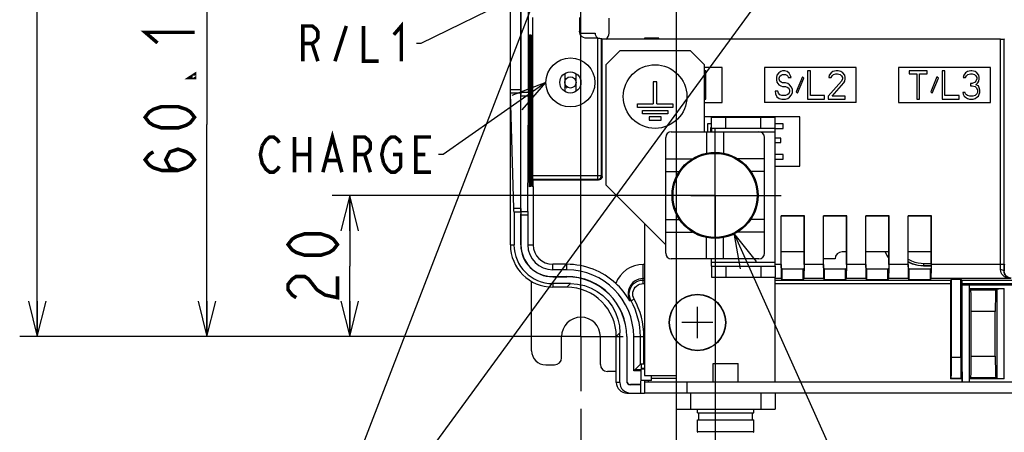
# Model space of a CAD drawing. Extents: x 29 to 410, y 33 to 287.
# Tile 21 of 33: x 215 to 270, y 105 to 128. Entities that reach past the tile are written whole.
import ezdxf

# ---------------------------------------------------------------- set-up
doc = ezdxf.new("R2010")
doc.units = 0
doc.header["$LTSCALE"] = 23.1
doc.linetypes.add('CENTER', pattern=[0.6, 0.375, -0.075, 0.075, -0.075])
doc.layers.get('0').update_dxf_attribs({"linetype": 'CONTINUOUS'})
for name, color, linetype in [('ALL_COSM', 7, 'CONTINUOUS'), ('ALL_CURVE', 7, 'CONTINUOUS'), ('ALL_DIM', 7, 'CONTINUOUS'), ('ALL_NOTE', 7, 'CONTINUOUS'), ('DEFAULT_1', 7, 'CENTER')]:
    doc.layers.add(name, color=color, linetype=linetype)
doc.dimstyles.get("Standard").update_dxf_attribs({"dimtxt": 2.5, "dimasz": 2.5, "dimexe": 1.25, "dimexo": 0.625, "dimtad": 1, "dimcen": 2.5, "dimazin": 3, "dimtfac": 1, "dimtmove": 0, "dimatfit": 3})

# ---------------------------------------------------------------- blocks, each defined once
blk = doc.blocks.new('_OPEN')
at = {"color": 0, "linetype": 'BYBLOCK'}
for p, q in [((0, 0), (-1, 0.25)), ((-1, -0.25), (0, 0)), ((-1, 0), (0, 0))]:
    blk.add_line(p, q, dxfattribs=at)
blk = doc.blocks.new('*D20')
at = {"layer": 'ALL_DIM', "color": 2, "linetype": 'CONTINUOUS'}
for p, q in [((254.082, 117.347), (254.082, 95.994)), ((246.482, 106.247), (246.482, 95.994)), ((246.482, 96.994), (239.794, 96.994)), ((239.794, 96.994), (250.282, 96.994)), ((259.082, 96.994), (250.282, 96.994)), ((254.082, 96.994), (259.082, 96.994))]:
    blk.add_line(p, q, dxfattribs=at)
at = {"layer": 'ALL_DIM', "color": 2, "linetype": 'CONTINUOUS', "xscale": 2, "yscale": 2, "zscale": 2}
blk.add_blockref('_OPEN', (246.482, 96.994), dxfattribs=at)
at = {"layer": 'ALL_DIM', "color": 2, "linetype": 'CONTINUOUS', "xscale": 2, "yscale": 2, "zscale": 2, "rotation": 180}
blk.add_blockref('_OPEN', (254.082, 96.994), dxfattribs=at)
blk = doc.blocks.new('*D21')
at = {"layer": 'ALL_DIM', "color": 2, "linetype": 'CONTINUOUS'}
for p, q in [((254.082, 117.347), (254.082, 95.994)), ((302.882, 117.347), (302.882, 95.994)), ((254.082, 96.994), (278.482, 96.994)), ((302.882, 96.994), (278.482, 96.994))]:
    blk.add_line(p, q, dxfattribs=at)
at = {"layer": 'ALL_DIM', "color": 2, "linetype": 'CONTINUOUS', "xscale": 2, "yscale": 2, "zscale": 2, "rotation": 180}
blk.add_blockref('_OPEN', (254.082, 96.994), dxfattribs=at)
at = {"layer": 'ALL_DIM', "color": 2, "linetype": 'CONTINUOUS', "xscale": 2, "yscale": 2, "zscale": 2}
blk.add_blockref('_OPEN', (302.882, 96.994), dxfattribs=at)
blk = doc.blocks.new('*D22')
at = {"layer": 'ALL_DIM', "color": 2, "linetype": 'CONTINUOUS'}
for p, q in [((251.882, 133.387), (251.882, 88.047)), ((246.482, 106.247), (246.482, 88.047)), ((246.482, 89.047), (234.686, 89.047)), ((234.686, 89.047), (249.182, 89.047)), ((256.882, 89.047), (249.182, 89.047)), ((251.882, 89.047), (256.882, 89.047))]:
    blk.add_line(p, q, dxfattribs=at)
at = {"layer": 'ALL_DIM', "color": 2, "linetype": 'CONTINUOUS', "xscale": 2, "yscale": 2, "zscale": 2}
blk.add_blockref('_OPEN', (246.482, 89.047), dxfattribs=at)
at = {"layer": 'ALL_DIM', "color": 2, "linetype": 'CONTINUOUS', "xscale": 2, "yscale": 2, "zscale": 2, "rotation": 180}
blk.add_blockref('_OPEN', (251.882, 89.047), dxfattribs=at)
blk = doc.blocks.new('*D23')
at = {"layer": 'ALL_DIM', "color": 2, "linetype": 'CONTINUOUS'}
for p, q in [((251.882, 133.387), (251.882, 88.047)), ((305.082, 133.387), (305.082, 88.047)), ((251.882, 89.047), (278.482, 89.047)), ((305.082, 89.047), (278.482, 89.047))]:
    blk.add_line(p, q, dxfattribs=at)
at = {"layer": 'ALL_DIM', "color": 2, "linetype": 'CONTINUOUS', "xscale": 2, "yscale": 2, "zscale": 2, "rotation": 180}
blk.add_blockref('_OPEN', (251.882, 89.047), dxfattribs=at)
at = {"layer": 'ALL_DIM', "color": 2, "linetype": 'CONTINUOUS', "xscale": 2, "yscale": 2, "zscale": 2}
blk.add_blockref('_OPEN', (305.082, 89.047), dxfattribs=at)
blk = doc.blocks.new('*D26')
at = {"layer": 'ALL_DIM', "color": 2, "linetype": 'CONTINUOUS'}
for p, q in [((253.082, 118.347), (232.38, 118.347)), ((233.38, 118.347), (233.38, 114.347)), ((233.38, 110.347), (233.38, 114.347)), ((242.382, 110.347), (232.38, 110.347))]:
    blk.add_line(p, q, dxfattribs=at)
at = {"layer": 'ALL_DIM', "color": 2, "linetype": 'CONTINUOUS', "xscale": 2, "yscale": 2, "zscale": 2}
for p, rotation in [((233.38, 118.347), 90), ((233.38, 110.347), 270)]:
    blk.add_blockref('_OPEN', p, dxfattribs=dict(at, rotation=rotation))
blk = doc.blocks.new('*D27')
at = {"layer": 'ALL_DIM', "color": 2, "linetype": 'CONTINUOUS'}
for p, q in [((250.882, 134.387), (224.281, 134.387)), ((225.281, 134.387), (225.281, 122.367)), ((225.281, 110.347), (225.281, 122.367)), ((242.382, 110.347), (224.281, 110.347))]:
    blk.add_line(p, q, dxfattribs=at)
at = {"layer": 'ALL_DIM', "color": 2, "linetype": 'CONTINUOUS', "xscale": 2, "yscale": 2, "zscale": 2}
for p, rotation in [((225.281, 134.387), 90), ((225.281, 110.347), 270)]:
    blk.add_blockref('_OPEN', p, dxfattribs=dict(at, rotation=rotation))
blk = doc.blocks.new('*D37')
at = {"layer": 'ALL_DIM', "color": 2, "linetype": 'CONTINUOUS'}
for p, q in [((274.582, 148.329), (214.671, 148.329)), ((215.671, 148.329), (215.671, 129.338)), ((215.671, 110.347), (215.671, 129.338)), ((245.482, 110.347), (214.671, 110.347))]:
    blk.add_line(p, q, dxfattribs=at)
at = {"layer": 'ALL_DIM', "color": 2, "linetype": 'CONTINUOUS', "xscale": 2, "yscale": 2, "zscale": 2}
for p, rotation in [((215.671, 148.329), 90), ((215.671, 110.347), 270)]:
    blk.add_blockref('_OPEN', p, dxfattribs=dict(at, rotation=rotation))
blk = doc.blocks.new('*D45')
at = {"layer": 'ALL_DIM', "color": 2, "linetype": 'CONTINUOUS'}
for p, q in [((246.482, 111.347), (246.482, 195.361)), ((303.27, 149.329), (303.27, 195.361)), ((246.482, 194.361), (274.876, 194.361)), ((303.27, 194.361), (274.876, 194.361))]:
    blk.add_line(p, q, dxfattribs=at)
at = {"layer": 'ALL_DIM', "color": 2, "linetype": 'CONTINUOUS', "xscale": 2, "yscale": 2, "zscale": 2, "rotation": 180}
blk.add_blockref('_OPEN', (246.482, 194.361), dxfattribs=at)
at = {"layer": 'ALL_DIM', "color": 2, "linetype": 'CONTINUOUS', "xscale": 2, "yscale": 2, "zscale": 2}
blk.add_blockref('_OPEN', (303.27, 194.361), dxfattribs=at)
blk = doc.blocks.new('*D46')
at = {"layer": 'ALL_DIM', "color": 2, "linetype": 'CONTINUOUS'}
for p, q in [((246.482, 111.347), (246.482, 201.091)), ((302.254, 195.377), (302.254, 201.091)), ((246.482, 200.091), (274.368, 200.091)), ((302.254, 200.091), (274.368, 200.091)), ((302.254, 153.393), (302.254, 193.416))]:
    blk.add_line(p, q, dxfattribs=at)
at = {"layer": 'ALL_DIM', "color": 2, "linetype": 'CONTINUOUS', "xscale": 2, "yscale": 2, "zscale": 2, "rotation": 180}
blk.add_blockref('_OPEN', (246.482, 200.091), dxfattribs=at)
at = {"layer": 'ALL_DIM', "color": 2, "linetype": 'CONTINUOUS', "xscale": 2, "yscale": 2, "zscale": 2}
blk.add_blockref('_OPEN', (302.254, 200.091), dxfattribs=at)
blk = doc.blocks.new('*D47')
at = {"layer": 'ALL_DIM', "color": 2, "linetype": 'CONTINUOUS'}
for p, q in [((246.482, 111.347), (246.482, 177.912)), ((275.582, 149.329), (275.582, 177.912)), ((246.482, 176.912), (261.032, 176.912)), ((275.582, 176.912), (261.032, 176.912))]:
    blk.add_line(p, q, dxfattribs=at)
at = {"layer": 'ALL_DIM', "color": 2, "linetype": 'CONTINUOUS', "xscale": 2, "yscale": 2, "zscale": 2, "rotation": 180}
blk.add_blockref('_OPEN', (246.482, 176.912), dxfattribs=at)
at = {"layer": 'ALL_DIM', "color": 2, "linetype": 'CONTINUOUS', "xscale": 2, "yscale": 2, "zscale": 2}
blk.add_blockref('_OPEN', (275.582, 176.912), dxfattribs=at)
blk = doc.blocks.new('*D48')
at = {"layer": 'ALL_DIM', "color": 2, "linetype": 'CONTINUOUS'}
for p, q in [((246.482, 111.347), (246.482, 183.69)), ((274.582, 177.801), (274.582, 183.69)), ((246.482, 182.69), (260.532, 182.69)), ((274.582, 182.69), (260.532, 182.69)), ((274.582, 153.529), (274.582, 175.871))]:
    blk.add_line(p, q, dxfattribs=at)
at = {"layer": 'ALL_DIM', "color": 2, "linetype": 'CONTINUOUS', "xscale": 2, "yscale": 2, "zscale": 2, "rotation": 180}
blk.add_blockref('_OPEN', (246.482, 182.69), dxfattribs=at)
at = {"layer": 'ALL_DIM', "color": 2, "linetype": 'CONTINUOUS', "xscale": 2, "yscale": 2, "zscale": 2}
blk.add_blockref('_OPEN', (274.582, 182.69), dxfattribs=at)
blk = doc.blocks.new('*D49')
at = {"layer": 'ALL_DIM', "color": 2, "linetype": 'CONTINUOUS'}
for p, q in [((246.482, 111.347), (246.482, 189.385)), ((273.382, 184.077), (273.382, 189.385)), ((246.482, 188.385), (259.932, 188.385)), ((273.382, 188.385), (259.932, 188.385)), ((273.382, 159.329), (273.382, 181.551))]:
    blk.add_line(p, q, dxfattribs=at)
at = {"layer": 'ALL_DIM', "color": 2, "linetype": 'CONTINUOUS', "xscale": 2, "yscale": 2, "zscale": 2, "rotation": 180}
blk.add_blockref('_OPEN', (246.482, 188.385), dxfattribs=at)
at = {"layer": 'ALL_DIM', "color": 2, "linetype": 'CONTINUOUS', "xscale": 2, "yscale": 2, "zscale": 2}
blk.add_blockref('_OPEN', (273.382, 188.385), dxfattribs=at)

msp = doc.modelspace()

# ---------------------------------------------------------------- linework, layer by layer
at = {"color": 7, "linetype": 'CONTINUOUS'}
for p, q in [((243.072, 154.995), (243.072, 124.334)), ((243.082, 124.173), (243.082, 155.005)), ((242.482, 115.547), (242.482, 154.432)), ((243.516, 124.173), (243.516, 130.237)), ((243.747, 127.436), (243.747, 128.427)), ((246.4, 128.427), (246.4, 127.647)), ((248.082, 127.547), (248.082, 128.387)), ((243.563, 118.841), (243.563, 127.452)), ((243.563, 127.452), (243.58, 127.451)), ((243.58, 127.451), (243.58, 118.843)), ((243.592, 118.844), (243.592, 127.45)), ((243.592, 127.45), (243.609, 127.448)), ((243.609, 127.448), (243.609, 118.845)), ((243.621, 118.847), (243.621, 127.447)), ((243.621, 127.447), (243.638, 127.446)), ((243.638, 127.446), (243.638, 118.848)), ((243.651, 118.849), (243.651, 127.445)), ((243.651, 127.445), (243.667, 127.443)), ((243.667, 127.443), (243.667, 118.851)), ((243.71, 118.854), (243.71, 127.439)), ((243.71, 127.439), (243.726, 127.438)), ((243.726, 127.438), (243.726, 118.856)), ((243.739, 118.857), (243.739, 127.437)), ((243.739, 127.437), (243.747, 127.436)), ((246.482, 127.547), (247.282, 127.547)), ((247.441, 127.247), (246.8, 127.247)), ((247.441, 119.268), (247.441, 127.247)), ((247.641, 119.468), (247.641, 127.244)), ((247.682, 127.202), (247.641, 127.244)), ((250.076, 127.261), (250.076, 127.202)), ((250.889, 127.261), (250.076, 127.261)), ((250.889, 127.202), (250.889, 127.261)), ((247.682, 119.427), (247.682, 127.202)), ((270.261, 127.202), (247.682, 127.202)), ((270.261, 114.434), (270.261, 127.202)), ((270.476, 127.22), (270.461, 127.206)), ((270.461, 114.434), (270.461, 127.206)), ((254.482, 125.602), (253.482, 125.602)), ((254.482, 123.602), (254.482, 125.602)), ((256.882, 125.602), (256.882, 123.602)), ((262.082, 125.602), (256.882, 125.602)), ((262.082, 123.602), (262.082, 125.602)), ((264.482, 125.602), (264.482, 123.602)), ((269.682, 125.602), (264.482, 125.602)), ((269.682, 123.602), (269.682, 125.602)), ((245.562, 125.252), (245.562, 124.242)), ((246.202, 124.242), (246.202, 125.252)), ((253.562, 125.402), (253.482, 125.402)), ((253.562, 123.802), (253.562, 125.402)), ((257.589, 125.164), (257.562, 125.028)), ((257.562, 125.028), (257.562, 124.892)), ((257.696, 125.3), (257.589, 125.164)), ((257.802, 125.368), (257.696, 125.3)), ((257.722, 124.994), (257.749, 125.096)), ((257.749, 125.096), (257.829, 125.164)), ((257.909, 125.402), (257.802, 125.368)), ((257.829, 125.164), (257.909, 125.198)), ((258.042, 125.402), (257.909, 125.402)), ((257.909, 125.198), (258.069, 125.198)), ((258.176, 125.368), (258.042, 125.402)), ((258.069, 125.198), (258.149, 125.164)), ((258.149, 125.164), (258.202, 125.096)), ((258.282, 125.266), (258.176, 125.368)), ((258.202, 125.096), (258.229, 125.028)), ((258.229, 125.028), (258.389, 125.028)), ((258.362, 125.13), (258.282, 125.266)), ((258.389, 125.028), (258.362, 125.13)), ((259.029, 125.062), (258.682, 124.211)), ((259.109, 124.994), (259.029, 125.062)), ((259.322, 125.402), (259.322, 123.802)), ((259.482, 125.402), (259.322, 125.402)), ((259.482, 124.007), (259.482, 125.402)), ((260.549, 125.164), (260.522, 125.028)), ((260.522, 125.028), (260.656, 125.028)), ((260.656, 125.3), (260.549, 125.164)), ((260.762, 125.368), (260.656, 125.3)), ((260.656, 125.028), (260.709, 125.13)), ((260.709, 125.13), (260.789, 125.198)), ((260.949, 125.402), (260.762, 125.368)), ((260.789, 125.198), (260.922, 125.232)), ((260.922, 125.232), (261.029, 125.232)), ((261.056, 125.402), (260.949, 125.402)), ((261.029, 125.232), (261.162, 125.198)), ((261.216, 125.368), (261.056, 125.402)), ((261.162, 125.198), (261.242, 125.13)), ((261.322, 125.3), (261.216, 125.368)), ((261.242, 125.13), (261.296, 125.028)), ((261.296, 125.028), (261.296, 124.96)), ((261.429, 125.164), (261.322, 125.3)), ((261.456, 125.028), (261.429, 125.164)), ((261.456, 124.96), (261.456, 125.028)), ((265.082, 125.402), (265.082, 125.232)), ((266.096, 125.402), (265.082, 125.402)), ((265.082, 125.232), (265.509, 125.232)), ((265.509, 125.232), (265.509, 123.802)), ((265.669, 123.802), (265.669, 125.232)), ((265.669, 125.232), (266.096, 125.232)), ((266.096, 125.232), (266.096, 125.402)), ((266.656, 125.062), (266.309, 124.211)), ((266.736, 124.994), (266.656, 125.062)), ((266.949, 125.402), (266.949, 123.802)), ((267.109, 125.402), (266.949, 125.402)), ((267.109, 124.007), (267.109, 125.402)), ((268.176, 125.164), (268.149, 125.028)), ((268.149, 125.028), (268.282, 125.028)), ((268.282, 125.3), (268.176, 125.164)), ((268.389, 125.368), (268.282, 125.3)), ((268.282, 125.028), (268.336, 125.13)), ((268.336, 125.13), (268.416, 125.198)), ((268.576, 125.402), (268.389, 125.368)), ((268.416, 125.198), (268.549, 125.232)), ((268.549, 125.232), (268.656, 125.232)), ((268.629, 125.402), (268.576, 125.402)), ((268.816, 125.368), (268.629, 125.402)), ((268.656, 125.232), (268.789, 125.198)), ((268.789, 125.198), (268.869, 125.13)), ((268.922, 125.3), (268.816, 125.368)), ((268.869, 125.13), (268.922, 125.028)), ((269.029, 125.164), (268.922, 125.3)), ((268.922, 125.028), (268.922, 124.96)), ((269.056, 125.028), (269.029, 125.164)), ((269.056, 124.96), (269.056, 125.028)), ((257.562, 124.892), (257.589, 124.756)), ((257.589, 124.756), (257.696, 124.619)), ((257.696, 124.619), (257.802, 124.551)), ((257.722, 124.926), (257.722, 124.994)), ((257.749, 124.824), (257.722, 124.926)), ((257.829, 124.756), (257.749, 124.824)), ((257.802, 124.551), (257.909, 124.517)), ((257.909, 124.722), (257.829, 124.756)), ((258.069, 124.722), (257.909, 124.722)), ((257.909, 124.517), (258.069, 124.517)), ((258.202, 124.688), (258.069, 124.722)), ((258.069, 124.517), (258.176, 124.483)), ((258.176, 124.483), (258.256, 124.415)), ((258.309, 124.619), (258.202, 124.688)), ((258.416, 124.483), (258.309, 124.619)), ((258.469, 124.347), (258.416, 124.483)), ((258.762, 124.143), (259.109, 124.994)), ((261.242, 124.824), (260.496, 123.973)), ((260.709, 123.973), (261.376, 124.722)), ((261.296, 124.96), (261.242, 124.824)), ((261.376, 124.722), (261.429, 124.824)), ((261.429, 124.824), (261.456, 124.96)), ((266.389, 124.143), (266.736, 124.994)), ((268.549, 124.688), (268.549, 124.551)), ((268.656, 124.688), (268.549, 124.688)), ((268.549, 124.551), (268.656, 124.551)), ((268.816, 124.756), (268.656, 124.688)), ((268.656, 124.551), (268.816, 124.517)), ((268.869, 124.824), (268.816, 124.756)), ((268.816, 124.517), (268.896, 124.449)), ((268.922, 124.96), (268.869, 124.824)), ((268.869, 124.619), (268.976, 124.722)), ((269.002, 124.551), (268.869, 124.619)), ((268.896, 124.449), (268.949, 124.313)), ((268.976, 124.722), (269.029, 124.824)), ((269.056, 124.449), (269.002, 124.551)), ((269.029, 124.824), (269.056, 124.96)), ((269.082, 124.313), (269.056, 124.449)), ((243.072, 124.334), (242.482, 124.334)), ((242.683, 117.599), (242.485, 124.134)), ((243.072, 124.134), (242.485, 124.134)), ((243.072, 124.231), (243.082, 124.07)), ((243.072, 117.599), (243.072, 124.134)), ((243.516, 124.173), (243.082, 124.173)), ((243.082, 117.439), (243.082, 123.973)), ((243.516, 123.973), (243.082, 123.973)), ((243.47, 117.439), (243.516, 123.973)), ((257.482, 124.245), (257.509, 124.109)), ((257.642, 124.245), (257.482, 124.245)), ((257.509, 124.109), (257.589, 123.939)), ((257.589, 123.939), (257.722, 123.836)), ((257.669, 124.143), (257.642, 124.245)), ((257.749, 124.041), (257.669, 124.143)), ((257.856, 124.007), (257.749, 124.041)), ((258.069, 124.007), (257.856, 124.007)), ((258.176, 124.041), (258.069, 124.007)), ((258.256, 124.109), (258.176, 124.041)), ((258.202, 123.836), (258.309, 123.905)), ((258.256, 124.415), (258.309, 124.313)), ((258.309, 124.211), (258.256, 124.109)), ((258.309, 124.313), (258.309, 124.211)), ((258.309, 123.905), (258.416, 124.041)), ((258.416, 124.041), (258.469, 124.177)), ((258.469, 124.177), (258.469, 124.347)), ((258.682, 124.211), (258.762, 124.143)), ((260.282, 124.007), (259.482, 124.007)), ((260.282, 123.802), (260.282, 124.007)), ((260.496, 123.973), (260.496, 123.802)), ((261.456, 123.973), (260.709, 123.973)), ((261.456, 123.802), (261.456, 123.973)), ((266.309, 124.211), (266.389, 124.143)), ((267.909, 124.007), (267.109, 124.007)), ((267.909, 123.802), (267.909, 124.007)), ((268.122, 124.177), (268.149, 124.075)), ((268.256, 124.177), (268.122, 124.177)), ((268.149, 124.075), (268.202, 123.973)), ((268.202, 123.973), (268.282, 123.905)), ((268.282, 124.109), (268.256, 124.177)), ((268.336, 124.041), (268.282, 124.109)), ((268.282, 123.905), (268.389, 123.836)), ((268.389, 124.007), (268.336, 124.041)), ((268.522, 123.973), (268.389, 124.007)), ((268.682, 123.973), (268.522, 123.973)), ((268.816, 124.007), (268.682, 123.973)), ((268.869, 124.041), (268.816, 124.007)), ((268.816, 123.836), (268.922, 123.905)), ((268.922, 124.109), (268.869, 124.041)), ((268.949, 124.177), (268.922, 124.109)), ((268.922, 123.905), (269.002, 123.973)), ((268.949, 124.313), (268.949, 124.177)), ((269.002, 123.973), (269.056, 124.075)), ((269.056, 124.075), (269.082, 124.177)), ((269.082, 124.177), (269.082, 124.313)), ((253.482, 123.802), (253.562, 123.802)), ((253.482, 123.602), (254.482, 123.602)), ((262.082, 123.602), (256.882, 123.602)), ((257.722, 123.836), (257.856, 123.802)), ((257.856, 123.802), (258.069, 123.802)), ((258.069, 123.802), (258.202, 123.836)), ((259.322, 123.802), (260.282, 123.802)), ((260.496, 123.802), (261.456, 123.802)), ((264.482, 123.602), (269.682, 123.602)), ((265.509, 123.802), (265.669, 123.802)), ((266.949, 123.802), (267.909, 123.802)), ((268.389, 123.836), (268.496, 123.802)), ((268.496, 123.802), (268.709, 123.802)), ((268.709, 123.802), (268.816, 123.836)), ((258.882, 122.802), (253.482, 122.802)), ((253.882, 122.147), (253.882, 122.787)), ((253.882, 122.787), (257.482, 122.787)), ((254.682, 122.147), (254.682, 122.787)), ((256.682, 122.147), (256.682, 122.787)), ((257.482, 122.147), (257.482, 122.787)), ((258.882, 120.002), (258.882, 122.802)), ((253.649, 122.402), (253.649, 121.947)), ((253.882, 122.402), (253.649, 122.402)), ((257.949, 122.402), (257.482, 122.402)), ((257.949, 122.147), (257.949, 122.402)), ((251.602, 121.947), (256.562, 121.947)), ((253.602, 121.947), (253.602, 120.739)), ((253.849, 121.947), (253.849, 122.19)), ((253.849, 122.19), (253.882, 122.19)), ((254.562, 121.947), (254.562, 120.739)), ((257.482, 122.147), (257.949, 122.147)), ((251.282, 115.067), (251.282, 121.627)), ((256.882, 115.067), (256.882, 121.627)), ((257.816, 121.594), (257.482, 121.594)), ((257.482, 121.339), (257.816, 121.339)), ((257.816, 121.339), (257.816, 121.594)), ((257.949, 120.658), (257.482, 120.658)), ((257.949, 120.402), (257.949, 120.658)), ((251.282, 120.427), (252.807, 120.427)), ((256.882, 120.427), (255.358, 120.427)), ((257.482, 120.402), (257.949, 120.402)), ((257.482, 120.002), (258.882, 120.002)), ((243.739, 119.468), (247.641, 119.468)), ((247.682, 119.427), (247.641, 119.468)), ((251.282, 119.707), (252.057, 119.707)), ((256.882, 119.707), (256.108, 119.707)), ((243.739, 119.268), (247.441, 119.268)), ((243.739, 119.26), (243.755, 119.26)), ((243.755, 119.26), (243.755, 118.858)), ((243.768, 119.241), (243.755, 119.26)), ((243.768, 118.859), (243.768, 119.241)), ((243.768, 119.227), (247.482, 119.227)), ((243.778, 118.86), (243.768, 118.859)), ((243.778, 118.86), (243.778, 115.547)), ((247.482, 119.227), (247.441, 119.268)), ((243.58, 118.843), (243.563, 118.841)), ((243.609, 118.845), (243.592, 118.844)), ((243.638, 118.848), (243.621, 118.847)), ((243.667, 118.851), (243.651, 118.849)), ((243.726, 118.856), (243.71, 118.854)), ((243.755, 118.858), (243.739, 118.857)), ((243.072, 117.599), (242.683, 117.599)), ((242.686, 117.399), (242.686, 115.547)), ((243.072, 117.399), (242.686, 117.399)), ((243.083, 117.342), (243.072, 117.503)), ((243.072, 117.399), (243.072, 115.547)), ((243.082, 117.439), (243.47, 117.439)), ((243.082, 115.547), (243.082, 117.239)), ((243.082, 117.239), (243.469, 117.239)), ((243.469, 117.239), (243.469, 115.547)), ((257.823, 117.189), (257.833, 117.178)), ((257.823, 114.434), (257.823, 117.189)), ((259.142, 117.189), (257.823, 117.189)), ((259.142, 117.189), (259.131, 117.178)), ((259.142, 114.434), (259.142, 117.189)), ((260.223, 114.434), (260.223, 117.189)), ((260.223, 117.189), (260.233, 117.178)), ((261.542, 117.189), (260.223, 117.189)), ((261.542, 117.189), (261.531, 117.178)), ((261.542, 114.434), (261.542, 117.189)), ((262.623, 117.189), (262.633, 117.178)), ((262.623, 114.434), (262.623, 117.189)), ((263.942, 117.189), (262.623, 117.189)), ((263.942, 117.189), (263.931, 117.178)), ((263.942, 114.434), (263.942, 117.189)), ((265.023, 117.189), (265.033, 117.178)), ((265.023, 114.434), (265.023, 117.189)), ((266.342, 117.189), (265.023, 117.189)), ((266.342, 117.189), (266.331, 117.178)), ((266.342, 114.434), (266.342, 117.189)), ((251.282, 116.987), (252.057, 116.987)), ((256.882, 116.987), (256.108, 116.987)), ((257.833, 114.433), (257.833, 117.178)), ((259.131, 117.178), (257.833, 117.178)), ((259.131, 114.433), (259.131, 117.178)), ((260.233, 114.433), (260.233, 117.178)), ((261.531, 117.178), (260.233, 117.178)), ((261.531, 114.433), (261.531, 117.178)), ((262.633, 114.433), (262.633, 117.178)), ((263.931, 117.178), (262.633, 117.178)), ((263.931, 114.433), (263.931, 117.178)), ((265.033, 114.433), (265.033, 117.178)), ((266.331, 117.178), (265.033, 117.178)), ((266.331, 114.433), (266.331, 117.178)), ((251.282, 116.267), (252.807, 116.267)), ((256.882, 116.267), (255.358, 116.267)), ((242.482, 115.547), (242.686, 115.547)), ((243.072, 115.547), (243.082, 115.547)), ((243.469, 115.547), (243.778, 115.547)), ((253.602, 114.747), (253.602, 115.955)), ((254.562, 114.747), (254.562, 115.955)), ((259.131, 115.147), (257.833, 115.147)), ((261.531, 115.147), (261.282, 115.147)), ((263.931, 115.147), (262.633, 115.147)), ((266.331, 115.147), (265.033, 115.147)), ((244.882, 114.134), (244.882, 114.443)), ((245.682, 114.443), (244.882, 114.443)), ((245.682, 114.134), (245.682, 114.443)), ((249.999, 113.634), (249.999, 114.434)), ((250.082, 114.434), (249.999, 114.434)), ((256.562, 114.747), (251.602, 114.747)), ((257.823, 114.434), (257.482, 114.434)), ((260.223, 114.434), (259.142, 114.434)), ((260.882, 114.747), (260.233, 114.747)), ((262.623, 114.434), (261.542, 114.434)), ((265.023, 114.434), (263.942, 114.434)), ((265.907, 114.372), (265.907, 114.492)), ((265.907, 114.492), (266.331, 114.492)), ((270.461, 114.434), (266.342, 114.434)), ((245.682, 114.134), (244.882, 114.134)), ((253.882, 114.347), (253.882, 113.707)), ((254.682, 114.347), (254.682, 113.707)), ((256.682, 114.347), (256.682, 113.707)), ((257.482, 114.347), (257.482, 113.707)), ((257.882, 114.188), (257.837, 114.234)), ((257.882, 113.588), (257.882, 114.188)), ((257.882, 114.188), (259.082, 114.188)), ((259.082, 114.188), (259.128, 114.234)), ((259.082, 113.588), (259.082, 114.188)), ((260.282, 114.188), (260.237, 114.234)), ((260.282, 113.588), (260.282, 114.188)), ((260.282, 114.188), (261.482, 114.188)), ((261.482, 114.188), (261.528, 114.234)), ((261.482, 113.588), (261.482, 114.188)), ((262.682, 114.188), (262.637, 114.234)), ((262.682, 113.588), (262.682, 114.188)), ((262.682, 114.188), (263.882, 114.188)), ((263.882, 114.188), (263.928, 114.234)), ((263.882, 113.588), (263.882, 114.188)), ((265.082, 114.188), (265.037, 114.234)), ((265.082, 113.588), (265.082, 114.188)), ((265.082, 114.188), (266.282, 114.188)), ((265.886, 114.351), (265.907, 114.372)), ((265.886, 114.351), (266.331, 114.351)), ((265.907, 114.372), (266.331, 114.372)), ((266.282, 114.188), (266.328, 114.234)), ((266.282, 113.588), (266.282, 114.188)), ((270.469, 114.058), (270.46, 114.049)), ((243.682, 109.547), (243.682, 113.475)), ((244.882, 113.736), (244.882, 113.747)), ((244.882, 113.747), (245.682, 113.747)), ((244.882, 113.736), (245.682, 113.736)), ((244.882, 113.35), (244.882, 113.147)), ((245.89, 113.35), (244.882, 113.35)), ((245.682, 113.747), (245.682, 113.736)), ((245.686, 113.147), (245.89, 113.35)), ((250.008, 113.55), (249.999, 113.634)), ((250.082, 113.634), (249.999, 113.634)), ((250.008, 113.35), (250.008, 113.55)), ((250.008, 113.55), (250.072, 113.55)), ((250.008, 113.35), (250.075, 113.35)), ((250.072, 113.55), (250.079, 113.543)), ((250.075, 113.35), (250.075, 108.561)), ((253.882, 113.707), (257.482, 113.707)), ((257.837, 113.634), (257.482, 113.634)), ((257.482, 113.55), (267.426, 113.55)), ((257.482, 113.35), (267.423, 113.35)), ((257.882, 113.588), (257.837, 113.634)), ((257.882, 113.588), (259.082, 113.588)), ((259.082, 113.588), (259.128, 113.634)), ((260.237, 113.634), (259.128, 113.634)), ((260.282, 113.588), (260.237, 113.634)), ((260.282, 113.588), (261.482, 113.588)), ((261.482, 113.588), (261.528, 113.634)), ((262.637, 113.634), (261.528, 113.634)), ((262.682, 113.588), (262.637, 113.634)), ((262.682, 113.588), (263.882, 113.588)), ((263.882, 113.588), (263.928, 113.634)), ((265.037, 113.634), (263.928, 113.634)), ((265.082, 113.588), (265.037, 113.634)), ((265.082, 113.588), (266.282, 113.588)), ((266.282, 113.588), (266.328, 113.634)), ((270.844, 113.634), (266.328, 113.634)), ((267.423, 113.35), (267.423, 107.947)), ((267.426, 113.55), (267.482, 113.606)), ((267.482, 109.185), (267.482, 113.606)), ((267.482, 113.606), (268.006, 113.606)), ((268.082, 113.529), (268.006, 113.606)), ((268.006, 109.185), (268.006, 113.606)), ((268.082, 108.35), (268.082, 113.529)), ((271.519, 113.529), (268.082, 113.529)), ((268.082, 113.347), (275.482, 113.347)), ((245.682, 113.147), (244.882, 113.147)), ((268.482, 113.253), (268.482, 107.787)), ((275.482, 113.253), (268.482, 113.253)), ((268.482, 113.067), (268.572, 112.977)), ((268.482, 113.067), (270.472, 113.067)), ((269.993, 112.977), (268.572, 112.977)), ((270.072, 113.057), (269.993, 112.977)), ((270.072, 107.957), (270.072, 113.057)), ((270.472, 107.947), (270.472, 113.067)), ((249.493, 112.473), (249.319, 112.376)), ((269.962, 111.777), (268.603, 111.777)), ((268.603, 109.236), (268.603, 111.777)), ((269.962, 109.236), (269.962, 111.777)), ((248.482, 110.351), (248.686, 110.554)), ((248.686, 107.747), (248.686, 110.554)), ((245.382, 109.147), (245.382, 110.347)), ((247.582, 108.773), (247.582, 110.347)), ((248.482, 107.747), (248.482, 110.347)), ((249.072, 110.347), (249.072, 107.827)), ((249.082, 110.347), (249.072, 110.347)), ((249.082, 110.347), (249.082, 107.827)), ((249.469, 108.411), (249.469, 110.347)), ((249.469, 110.347), (250.046, 110.347)), ((249.846, 108.788), (249.846, 110.347)), ((250.046, 108.791), (250.046, 110.347)), ((253.973, 107.787), (253.973, 108.827)), ((253.973, 108.827), (255.391, 108.827)), ((255.391, 107.787), (255.391, 108.827)), ((267.482, 109.185), (268.006, 109.185)), ((268.603, 109.236), (269.962, 109.236)), ((244.482, 108.747), (244.982, 108.747)), ((248.482, 108.368), (247.979, 108.373)), ((249.469, 108.411), (249.846, 108.788)), ((249.892, 108.411), (249.469, 108.411)), ((249.582, 108.428), (249.586, 108.477)), ((249.892, 108.428), (249.582, 108.428)), ((249.586, 108.477), (249.893, 108.477)), ((249.87, 107.147), (249.894, 108.512)), ((249.898, 108.79), (249.894, 108.561)), ((249.894, 108.561), (250.082, 108.561)), ((249.894, 108.512), (250.082, 108.512)), ((268.082, 108.35), (268.082, 107.787)), ((248.686, 107.747), (248.482, 107.747)), ((249.072, 107.827), (249.082, 107.827)), ((250.482, 107.867), (249.882, 107.867)), ((250.075, 107.867), (250.075, 107.147)), ((250.082, 107.867), (250.082, 107.147)), ((250.082, 107.787), (275.482, 107.787)), ((250.282, 107.867), (250.282, 107.787)), ((250.482, 107.867), (250.487, 108.147)), ((250.484, 107.987), (251.882, 107.987)), ((252.482, 107.787), (252.482, 107.147)), ((267.423, 107.947), (267.462, 107.986)), ((268.065, 107.947), (267.423, 107.947)), ((267.462, 107.986), (268.026, 107.986)), ((268.065, 107.947), (268.026, 107.986)), ((268.065, 107.947), (268.065, 107.787)), ((268.482, 107.947), (268.572, 108.037)), ((270.472, 107.947), (268.482, 107.947)), ((268.572, 108.037), (269.993, 108.037)), ((270.072, 107.957), (269.993, 108.037)), ((249.082, 107.147), (250.075, 107.147)), ((249.282, 107.616), (249.282, 107.627)), ((249.878, 107.627), (249.282, 107.627)), ((249.878, 107.616), (249.282, 107.616)), ((251.882, 107.147), (251.882, 106.227)), ((252.682, 107.147), (252.682, 106.227)), ((256.682, 107.147), (256.682, 106.227)), ((257.482, 107.147), (257.482, 106.227)), ((251.882, 106.227), (257.482, 106.227)), ((253.082, 106.027), (253.082, 106.227)), ((253.082, 106.027), (256.282, 106.027)), ((253.162, 105.627), (253.162, 106.027)), ((256.202, 105.627), (256.202, 106.027)), ((256.282, 106.027), (256.282, 106.227)), ((253.082, 104.957), (253.082, 105.627)), ((253.082, 105.627), (256.282, 105.627)), ((256.282, 104.957), (256.282, 105.627)), ((256.282, 104.957), (253.082, 104.957))]:
    msp.add_line(p, q, dxfattribs=at)
at = {"color": 3, "linetype": 'CONTINUOUS'}
for p, q in [((248.682, 126.547), (247.882, 125.747)), ((252.682, 126.547), (248.682, 126.547)), ((253.482, 125.747), (252.682, 126.547)), ((247.882, 125.747), (247.882, 118.947)), ((253.482, 121.947), (253.482, 125.747)), ((253.882, 122.147), (253.882, 121.947)), ((257.482, 122.147), (253.882, 122.147)), ((256.562, 121.947), (257.482, 121.947)), ((257.482, 114.347), (257.482, 122.147)), ((247.882, 118.947), (251.282, 115.547)), ((250.082, 116.747), (250.082, 108.147)), ((253.882, 114.347), (253.882, 114.747)), ((257.482, 114.547), (253.882, 114.547)), ((253.882, 114.347), (257.482, 114.347)), ((257.482, 107.787), (257.482, 113.707)), ((250.082, 108.147), (251.882, 108.147)), ((251.882, 108.147), (251.882, 107.787)), ((306.882, 107.147), (250.082, 107.147))]:
    msp.add_line(p, q, dxfattribs=at)
at = {"color": 7, "linetype": 'CONTINUOUS'}
for points in [[(246.8, 127.247), (246.711, 127.257), (246.627, 127.287), (246.551, 127.334), (246.488, 127.398), (246.44, 127.474), (246.41, 127.558), (246.4, 127.647)], [(247.441, 127.247), (247.492, 127.247), (247.54, 127.247), (247.581, 127.246), (247.613, 127.245), (247.634, 127.245), (247.641, 127.244)], [(270.261, 127.202), (270.313, 127.203), (270.36, 127.203), (270.402, 127.203), (270.433, 127.204), (270.454, 127.205), (270.461, 127.206)], [(242.485, 124.134), (242.484, 124.197), (242.483, 124.265), (242.482, 124.334)], [(243.072, 124.334), (243.072, 124.282), (243.072, 124.231)], [(243.072, 124.231), (243.072, 124.181), (243.072, 124.134)], [(243.082, 124.07), (243.082, 124.121), (243.082, 124.173)], [(243.082, 123.973), (243.082, 124.02), (243.082, 124.07)], [(243.516, 124.173), (243.516, 124.104), (243.516, 124.036), (243.516, 123.973)], [(247.441, 119.268), (247.493, 119.275), (247.541, 119.295), (247.583, 119.327), (247.614, 119.368), (247.634, 119.416), (247.641, 119.468)], [(247.682, 119.427), (247.676, 119.375), (247.656, 119.327), (247.624, 119.285), (247.582, 119.254), (247.534, 119.234), (247.482, 119.227)], [(242.686, 117.399), (242.685, 117.469), (242.684, 117.536), (242.683, 117.599)], [(243.072, 117.599), (243.072, 117.552), (243.072, 117.503)], [(243.072, 117.503), (243.072, 117.452), (243.072, 117.399)], [(243.083, 117.342), (243.082, 117.392), (243.082, 117.439)], [(243.082, 117.239), (243.082, 117.291), (243.083, 117.342)], [(243.47, 117.439), (243.469, 117.375), (243.469, 117.308), (243.469, 117.239)], [(263.717, 115.147), (263.808, 114.951), (263.931, 114.775)], [(249.999, 114.434), (249.755, 114.415), (249.513, 114.361), (249.279, 114.268), (249.061, 114.141), (248.865, 113.983), (248.697, 113.798), (248.559, 113.59), (248.454, 113.363)], [(257.823, 114.434), (257.823, 114.279), (257.824, 114.131), (257.825, 113.993), (257.827, 113.873), (257.829, 113.773), (257.831, 113.699), (257.834, 113.651), (257.837, 113.634)], [(257.837, 114.234), (257.836, 114.241), (257.835, 114.261), (257.834, 114.293), (257.834, 114.334), (257.834, 114.382), (257.833, 114.433)], [(259.128, 113.634), (259.131, 113.651), (259.133, 113.699), (259.136, 113.773), (259.138, 113.873), (259.139, 113.993), (259.141, 114.131), (259.141, 114.279), (259.142, 114.434)], [(259.131, 114.433), (259.131, 114.382), (259.131, 114.334), (259.13, 114.293), (259.13, 114.261), (259.129, 114.241), (259.128, 114.234)], [(260.223, 114.434), (260.223, 114.279), (260.224, 114.131), (260.225, 113.993), (260.227, 113.873), (260.229, 113.773), (260.231, 113.699), (260.234, 113.651), (260.237, 113.634)], [(260.237, 114.234), (260.236, 114.241), (260.235, 114.261), (260.234, 114.293), (260.234, 114.334), (260.234, 114.382), (260.233, 114.433)], [(261.528, 113.634), (261.531, 113.651), (261.533, 113.699), (261.536, 113.773), (261.538, 113.873), (261.539, 113.993), (261.541, 114.131), (261.541, 114.279), (261.542, 114.434)], [(261.531, 114.433), (261.531, 114.382), (261.531, 114.334), (261.53, 114.293), (261.53, 114.261), (261.529, 114.241), (261.528, 114.234)], [(262.623, 114.434), (262.623, 114.279), (262.624, 114.131), (262.625, 113.993), (262.627, 113.873), (262.629, 113.773), (262.631, 113.699), (262.634, 113.651), (262.637, 113.634)], [(262.637, 114.234), (262.636, 114.241), (262.635, 114.261), (262.634, 114.293), (262.634, 114.334), (262.634, 114.382), (262.633, 114.433)], [(263.928, 113.634), (263.931, 113.651), (263.933, 113.699), (263.936, 113.773), (263.938, 113.873), (263.939, 113.993), (263.941, 114.131), (263.941, 114.279), (263.942, 114.434)], [(263.931, 114.433), (263.931, 114.382), (263.931, 114.334), (263.93, 114.293), (263.93, 114.261), (263.929, 114.241), (263.928, 114.234)], [(265.023, 114.434), (265.023, 114.279), (265.024, 114.131), (265.025, 113.993), (265.027, 113.873), (265.029, 113.773), (265.031, 113.699), (265.034, 113.651), (265.037, 113.634)], [(265.033, 114.739), (265.216, 114.641), (265.41, 114.567), (265.591, 114.522), (265.758, 114.499), (265.907, 114.492)], [(265.033, 114.603), (265.166, 114.532), (265.374, 114.453), (265.569, 114.404), (265.747, 114.379), (265.907, 114.372)], [(265.886, 114.351), (265.574, 114.378), (265.271, 114.46), (265.033, 114.57)], [(265.037, 114.234), (265.036, 114.241), (265.035, 114.261), (265.034, 114.293), (265.034, 114.334), (265.034, 114.382), (265.033, 114.433)], [(266.328, 113.634), (266.331, 113.651), (266.333, 113.699), (266.336, 113.773), (266.338, 113.873), (266.339, 113.993), (266.341, 114.131), (266.341, 114.279), (266.342, 114.434)], [(266.331, 114.433), (266.331, 114.382), (266.331, 114.334), (266.33, 114.293), (266.33, 114.261), (266.329, 114.241), (266.328, 114.234)], [(270.26, 114.126), (270.261, 114.225), (270.261, 114.329), (270.261, 114.434)], [(270.46, 114.049), (270.461, 114.173), (270.461, 114.302), (270.461, 114.434)], [(270.476, 114.458), (270.475, 114.389), (270.475, 114.323), (270.475, 114.26), (270.474, 114.203), (270.473, 114.154), (270.472, 114.114), (270.471, 114.084), (270.47, 114.065), (270.469, 114.058)], [(270.844, 113.634), (270.705, 113.65), (270.584, 113.688), (270.483, 113.743), (270.4, 113.809), (270.337, 113.884), (270.293, 113.964), (270.268, 114.046), (270.26, 114.126)], [(270.46, 114.049), (270.449, 114.073), (270.421, 114.094), (270.377, 114.111), (270.321, 114.122), (270.26, 114.126)], [(270.844, 113.634), (270.752, 113.648), (270.673, 113.681), (270.606, 113.727), (270.552, 113.783), (270.51, 113.846), (270.481, 113.913), (270.465, 113.982), (270.46, 114.049)], [(270.869, 113.658), (270.765, 113.672), (270.669, 113.712), (270.586, 113.775), (270.522, 113.858), (270.482, 113.955), (270.469, 114.058)], [(245.89, 113.35), (246.288, 113.322), (246.678, 113.237), (247.052, 113.098), (247.402, 112.906), (247.721, 112.668), (248.003, 112.386), (248.242, 112.067), (248.433, 111.717), (248.572, 111.343), (248.657, 110.953), (248.686, 110.554)], [(249.258, 112.365), (249.165, 112.516), (249.07, 112.659), (248.97, 112.796), (248.867, 112.926), (248.763, 113.049), (248.658, 113.163), (248.554, 113.268), (248.454, 113.363)], [(249.999, 113.634), (249.875, 113.625), (249.753, 113.597), (249.634, 113.551), (249.523, 113.488), (249.423, 113.409), (249.336, 113.316), (249.264, 113.212), (249.209, 113.099), (249.171, 112.978), (249.151, 112.852), (249.15, 112.724), (249.169, 112.598), (249.205, 112.477), (249.258, 112.365)], [(249.319, 112.376), (249.262, 112.501), (249.229, 112.633), (249.218, 112.769), (249.232, 112.905), (249.268, 113.037), (249.327, 113.161), (249.406, 113.272), (249.503, 113.368), (249.616, 113.446), (249.74, 113.503), (249.872, 113.538), (250.008, 113.55)], [(249.493, 112.473), (249.451, 112.567), (249.426, 112.665), (249.418, 112.767), (249.428, 112.869), (249.456, 112.967), (249.5, 113.059), (249.559, 113.142), (249.631, 113.214), (249.715, 113.272), (249.808, 113.315), (249.906, 113.342), (250.008, 113.35)], [(250.072, 113.55), (250.073, 113.543), (250.074, 113.522), (250.074, 113.49), (250.075, 113.449), (250.075, 113.402), (250.075, 113.35)], [(267.426, 113.55), (267.426, 113.543), (267.425, 113.522), (267.424, 113.49), (267.423, 113.449), (267.423, 113.402), (267.423, 113.35)], [(268.482, 113.253), (268.474, 113.254), (268.451, 113.255), (268.413, 113.257), (268.365, 113.257), (268.311, 113.258), (268.254, 113.258), (268.199, 113.257), (268.151, 113.257), (268.114, 113.255), (268.09, 113.254), (268.082, 113.253)], [(268.603, 111.777), (268.602, 111.982), (268.601, 112.181), (268.599, 112.368), (268.596, 112.538), (268.592, 112.685), (268.588, 112.806), (268.583, 112.896), (268.578, 112.954), (268.572, 112.977)], [(269.993, 112.977), (269.987, 112.954), (269.982, 112.896), (269.977, 112.806), (269.973, 112.685), (269.969, 112.538), (269.966, 112.368), (269.964, 112.181), (269.962, 111.982), (269.962, 111.777)], [(270.072, 113.057), (270.084, 113.059), (270.115, 113.061), (270.163, 113.063), (270.226, 113.065), (270.301, 113.066), (270.384, 113.067), (270.472, 113.067)], [(249.319, 112.376), (249.288, 112.37), (249.258, 112.365)], [(267.462, 107.986), (267.465, 108.007), (267.469, 108.064), (267.472, 108.153), (267.475, 108.274), (267.478, 108.421), (267.48, 108.592), (267.481, 108.779), (267.482, 108.979), (267.482, 109.185)], [(268.006, 109.185), (268.006, 108.979), (268.007, 108.779), (268.008, 108.592), (268.01, 108.421), (268.013, 108.274), (268.016, 108.153), (268.019, 108.064), (268.023, 108.007), (268.026, 107.986)], [(268.572, 108.037), (268.578, 108.06), (268.583, 108.117), (268.588, 108.208), (268.592, 108.328), (268.596, 108.476), (268.599, 108.645), (268.601, 108.833), (268.602, 109.031), (268.603, 109.236)], [(269.962, 109.236), (269.962, 109.031), (269.964, 108.833), (269.966, 108.645), (269.969, 108.476), (269.973, 108.328), (269.977, 108.208), (269.982, 108.117), (269.987, 108.06), (269.993, 108.037)], [(249.898, 108.79), (249.871, 108.789), (249.853, 108.789), (249.846, 108.788)], [(250.046, 108.791), (250.005, 108.791), (249.965, 108.791), (249.929, 108.79), (249.898, 108.79)], [(248.686, 107.747), (248.697, 107.63), (248.731, 107.517), (248.787, 107.414), (248.862, 107.323), (248.953, 107.248), (249.056, 107.193)], [(270.472, 107.947), (270.384, 107.947), (270.301, 107.948), (270.226, 107.949), (270.163, 107.951), (270.115, 107.953), (270.084, 107.955), (270.072, 107.957)], [(249.056, 107.193), (249.169, 107.158), (249.287, 107.147)]]:
    msp.add_lwpolyline(points, dxfattribs=at)
for centre, radius in [((245.882, 124.747), 1.39), ((250.682, 123.947), 1.8), ((245.882, 124.747), 0.6), ((245.882, 124.747), 0.32), ((254.082, 118.347), 2.44), ((254.082, 118.347), 2.4), ((254.082, 118.347), 2.384), ((253.082, 111.147), 1.584)]:
    msp.add_circle(centre, radius, dxfattribs=at)
at = {"color": 3, "linetype": 'CONTINUOUS'}
msp.add_circle((253.082, 111.147), 1.6, dxfattribs=at)
at = {"color": 7, "linetype": 'CONTINUOUS'}
for centre, radius, start, end in [((246.082, 127.547), 0.4, 343.5439, 360), ((247.682, 127.547), 0.4, 180, 229.0122), ((247.682, 127.547), 0.4, 299.9152, 360), ((251.602, 121.627), 0.32, 90, 180), ((256.562, 121.627), 0.32, 0, 90), ((244.882, 115.547), 2.4, 180, 270), ((244.882, 115.547), 2.197, 180, 270), ((244.882, 115.547), 1.81, 180, 270), ((244.882, 115.547), 1.8, 180, 270), ((244.882, 115.547), 1.413, 180, 270), ((244.882, 115.547), 1.104, 180, 270), ((251.602, 115.067), 0.32, 180, 270), ((256.562, 115.067), 0.32, 270, 360), ((261.282, 114.747), 0.4, 90, 180), ((245.682, 110.347), 4.096, 47.4258, 90), ((245.682, 110.347), 3.787, 0, 90), ((245.682, 110.347), 3.4, 0, 90), ((245.682, 110.347), 3.39, 0, 90), ((245.682, 110.347), 2.8, 0, 90), ((245.682, 110.347), 4.164, 0, 29.1632), ((245.682, 110.347), 4.364, 0, 29.1632), ((246.482, 110.347), 1.1, 0, 180), ((244.482, 109.547), 0.8, 180, 270), ((244.982, 109.147), 0.4, 270, 360), ((247.982, 108.773), 0.4, 179.996, 269.5003), ((249.082, 107.747), 0.6, 180, 270), ((249.282, 107.827), 0.21, 180, 270), ((249.282, 107.827), 0.2, 180, 270), ((253.122, 104.957), 0.04, 180, 232.4557), ((256.242, 104.957), 0.04, 307.5443, 360)]:
    msp.add_arc(centre, radius, start, end, dxfattribs=at)
at = {"layer": 'ALL_COSM', "color": 7, "linetype": 'CONTINUOUS'}
for p, q in [((250.582, 124.787), (250.582, 123.527)), ((250.782, 124.787), (250.582, 124.787)), ((250.782, 123.527), (250.782, 124.787)), ((249.682, 123.327), (249.682, 123.527)), ((249.682, 123.527), (250.582, 123.527)), ((251.682, 123.327), (249.682, 123.327)), ((250.782, 123.527), (251.682, 123.527)), ((251.682, 123.527), (251.682, 123.327)), ((249.962, 122.967), (249.962, 123.167)), ((249.962, 123.167), (251.402, 123.167)), ((251.402, 122.967), (249.962, 122.967)), ((250.342, 122.807), (250.342, 122.607)), ((251.022, 122.807), (250.342, 122.807)), ((251.022, 122.607), (251.022, 122.807)), ((251.402, 123.167), (251.402, 122.967)), ((250.342, 122.607), (251.022, 122.607))]:
    msp.add_line(p, q, dxfattribs=at)
at = {"layer": 'ALL_CURVE', "color": 40, "linetype": 'CONTINUOUS'}
for p, q in [((254.082, 115.963), (254.082, 120.731)), ((252.702, 118.347), (255.462, 118.347)), ((253.082, 110.267), (253.082, 112.027)), ((253.962, 111.147), (252.202, 111.147))]:
    msp.add_line(p, q, dxfattribs=at)
at = {"layer": 'ALL_CURVE', "color": 4, "linetype": 'CONTINUOUS'}
msp.add_circle((245.617, 124.482), 0.0549, dxfattribs=at)
at = {"layer": 'ALL_DIM', "color": 2, "linetype": 'CONTINUOUS', "const_width": 0.2}
for points in [[(222.481, 126.988), (221.781, 127.59), (224.581, 127.59)], [(224.581, 125.182), (224.581, 125.031), (224.348, 125.031), (224.581, 125.182)], [(224.581, 122.774), (224.348, 122.473), (224.115, 122.322), (223.648, 122.172), (222.715, 122.172), (222.248, 122.322), (222.015, 122.473), (221.781, 122.774), (222.015, 123.075), (222.248, 123.225), (222.715, 123.376), (223.648, 123.376), (224.115, 123.225), (224.348, 123.075), (224.581, 122.774)], [(223.648, 119.764), (223.181, 119.914), (222.948, 120.366), (223.181, 120.817), (223.648, 120.968), (224.115, 120.817), (224.348, 120.667), (224.581, 120.366), (224.348, 120.065), (224.115, 119.914), (223.648, 119.764), (222.715, 119.764), (222.248, 119.914), (222.015, 120.065), (221.781, 120.366), (222.015, 120.667), (222.248, 120.817)], [(232.68, 115.564), (232.446, 115.263), (232.213, 115.112), (231.746, 114.962), (230.813, 114.962), (230.346, 115.112), (230.113, 115.263), (229.88, 115.564), (230.113, 115.865), (230.346, 116.015), (230.813, 116.166), (231.746, 116.166), (232.213, 116.015), (232.446, 115.865), (232.68, 115.564)], [(230.346, 112.554), (230.113, 112.704), (229.88, 113.005), (229.88, 113.306), (230.113, 113.607), (230.346, 113.758), (230.813, 113.758), (231.046, 113.607), (231.28, 113.306), (231.513, 113.005), (231.98, 112.704), (232.68, 112.554), (232.68, 113.758)]]:
    msp.add_lwpolyline(points, dxfattribs=at)
at = {"layer": 'ALL_NOTE', "color": 2, "linetype": 'CONTINUOUS'}
for p, q in [((249.303, 143.641), (229.601, 92.551)), ((250.387, 133.315), (237.413, 126.949)), ((258.915, 132.637), (229.601, 92.551)), ((237.413, 126.949), (237.163, 126.949)), ((244.492, 124.747), (238.664, 120.66)), ((238.664, 120.66), (238.414, 120.66)), ((255.15, 116.215), (274.686, 72.534))]:
    msp.add_line(p, q, dxfattribs=at)
at = {"layer": 'ALL_NOTE', "color": 2, "linetype": 'CONTINUOUS', "const_width": 0.2}
for points in [[(230.713, 125.949), (230.713, 127.949), (231.25, 127.949), (231.465, 127.782), (231.573, 127.616), (231.573, 127.282), (231.465, 127.116), (231.25, 126.949), (230.713, 126.949)], [(232.54, 125.949), (233.185, 127.949)], [(234.153, 127.949), (234.153, 125.949), (235.013, 125.949)], [(235.873, 127.449), (236.303, 127.949), (236.303, 125.949)], [(231.25, 126.949), (231.573, 125.949)], [(228.416, 121.16), (228.631, 121.493), (228.846, 121.66), (229.061, 121.66), (229.276, 121.493), (229.384, 121.326)], [(230.244, 121.66), (230.244, 119.66)], [(231.104, 121.66), (231.104, 119.66)], [(231.856, 119.66), (232.394, 121.66), (232.931, 119.66)], [(233.684, 119.66), (233.684, 121.66), (234.221, 121.66), (234.436, 121.493), (234.544, 121.326), (234.544, 120.993), (234.436, 120.826), (234.221, 120.66), (233.684, 120.66)], [(235.511, 121.493), (235.726, 121.66), (235.941, 121.66), (236.156, 121.493), (236.264, 121.326)], [(237.984, 119.66), (237.124, 119.66), (237.124, 121.66), (237.984, 121.66)], [(229.384, 119.993), (229.276, 119.826), (229.061, 119.66), (228.846, 119.66), (228.631, 119.826), (228.524, 119.993), (228.416, 120.16), (228.309, 120.66), (228.416, 121.16)], [(235.296, 120.16), (235.189, 120.66), (235.296, 121.16), (235.511, 121.493)], [(230.244, 120.66), (231.104, 120.66)], [(234.221, 120.66), (234.544, 119.66)], [(235.834, 120.66), (236.264, 120.66), (236.264, 119.993), (236.156, 119.826), (235.941, 119.66), (235.726, 119.66), (235.511, 119.826), (235.296, 120.16)], [(237.124, 120.66), (237.661, 120.66)], [(232.071, 120.326), (232.716, 120.326)]]:
    msp.add_lwpolyline(points, dxfattribs=at)
at = {"layer": 'ALL_NOTE', "color": 2, "linetype": 'CONTINUOUS'}
for points in [[(243.142, 123.189), (244.492, 124.747), (242.568, 124.008)], [(256.423, 114.594), (255.15, 116.215), (255.51, 114.185)]]:
    msp.add_lwpolyline(points, dxfattribs=at)
at = {"layer": 'DEFAULT_1', "color": 7, "linetype": 'CENTER'}
for p, q in [((254.082, 118.347), (254.082, 122.097)), ((254.082, 118.347), (250.332, 118.347)), ((254.082, 118.347), (254.082, 114.597)), ((254.082, 118.347), (257.832, 118.347)), ((246.482, 110.347), (246.482, 113.447)), ((246.482, 110.347), (243.382, 110.347)), ((246.482, 110.347), (246.482, 107.247)), ((246.482, 110.347), (248.864, 110.347))]:
    msp.add_line(p, q, dxfattribs=at)

# ---------------------------------------------------------------- dimensions: what is measured, and where the dimension line sits
at = {"layer": 'ALL_DIM', "color": 2, "linetype": 'CONTINUOUS'}
for base, p1, p2, angle, picture, middle in [((246.482, 200.091), (302.254, 153.393), (246.482, 111.347), 180, '*D46', (268.393, 200.791)), ((246.482, 194.361), (303.27, 149.329), (246.482, 111.347), 180, '*D45', (270.176, 195.061)), ((246.482, 188.385), (273.382, 159.329), (246.482, 111.347), 180, '*D49', (256.609, 189.085)), ((246.482, 182.69), (274.582, 153.529), (246.482, 111.347), 180, '*D48', (256.443, 183.39)), ((246.482, 176.912), (275.582, 149.329), (246.482, 111.347), 180, '*D47', (256.252, 177.612)), ((215.671, 148.329), (245.482, 110.347), (274.582, 148.329), 90, '*D37', (214.971, 129.46)), ((225.281, 134.387), (242.382, 110.347), (250.882, 134.387), 90, '*D27', (224.581, 119.162)), ((233.38, 118.347), (242.382, 110.347), (253.082, 118.347), 90, '*D26', (232.68, 111.952))]:
    dim = msp.add_linear_dim(base=base, p1=p1, p2=p2, angle=angle, dimstyle='Standard', dxfattribs=at)
    dim.commit()
    dim.dimension.update_dxf_attribs({"geometry": picture, "text_midpoint": middle, "dimtype": 128})
for base, p1, p2, picture, middle in [((251.882, 89.047), (246.482, 106.247), (251.882, 133.387), '*D22', (234.686, 89.747)), ((305.082, 89.047), (251.882, 133.387), (305.082, 133.387), '*D23', (268.107, 89.747)), ((254.082, 96.994), (246.482, 106.247), (254.082, 117.347), '*D20', (239.794, 97.694)), ((302.882, 96.994), (254.082, 117.347), (302.882, 117.347), '*D21', (275.014, 97.694))]:
    dim = msp.add_linear_dim(base=base, p1=p1, p2=p2, dimstyle='Standard', dxfattribs=at)
    dim.commit()
    dim.dimension.update_dxf_attribs({"geometry": picture, "text_midpoint": middle, "dimtype": 128})

doc.saveas('drawing.dxf')
